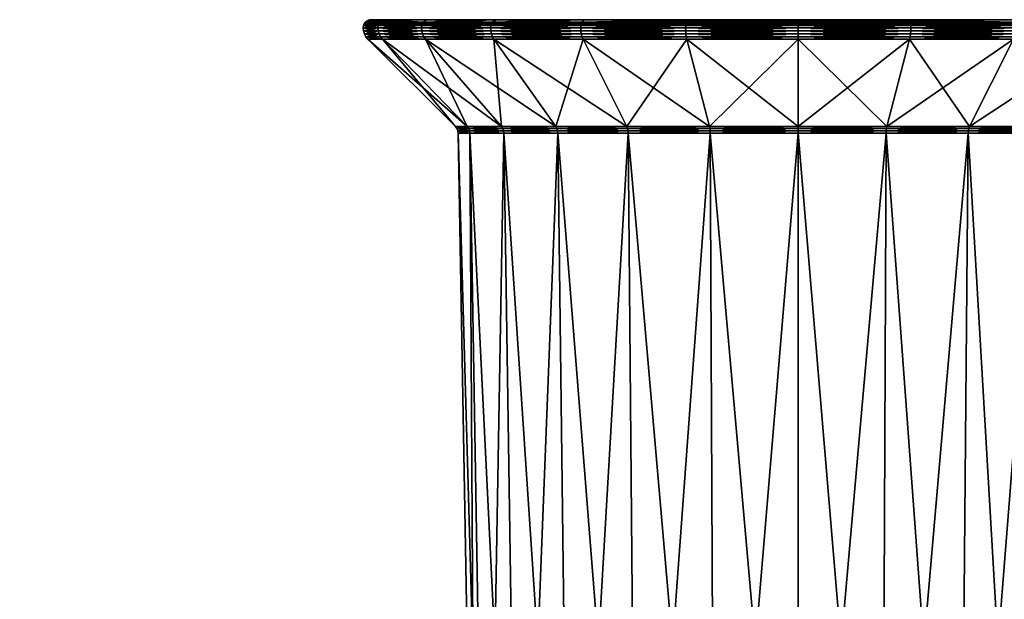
# Model space of a CAD drawing. Extents: x -0.371 to 0.222, y -0.116 to 0.
# Tile 43 of 256: x -0.243 to -0.182, y -0.036 to 0. Entities that reach past the tile are written whole.
import ezdxf

# ---------------------------------------------------------------- set-up
doc = ezdxf.new("R2010")
doc.units = 0
doc.layers.add('mesh', color=7, linetype='CONTINUOUS')

msp = doc.modelspace()

# ---------------------------------------------------------------- meshes
at = {"layer": 'mesh'}
mesh = msp.add_polyface(dxfattribs=at)
corners = [(-0.314135, -0.000472, -0.342638), (-0.314152, -0.000343, -0.342636), (-0.314631, -0.000472, -0.345959), (-0.314052, -0.000343, -0.339281), (-0.314035, -0.000472, -0.339281), (-0.31435, -0.000343, -0.335938), (-0.314333, -0.000472, -0.335936), (-0.315042, -0.000343, -0.332654), (-0.314201, -0.000222, -0.342632), (-0.314647, -0.000343, -0.345956), (-0.314102, -0.000222, -0.339283), (-0.3144, -0.000222, -0.335946), (-0.314281, -0.000119, -0.342625), (-0.314696, -0.000222, -0.345945), (-0.314182, -0.000119, -0.339285), (-0.314478, -0.000119, -0.335957), (-0.314285, -0.000039, -0.339288), (-0.314384, -0.000039, -0.342615), (-0.314581, -0.000039, -0.335973), (-0.314406, 0.000011, -0.339292), (-0.314504, 0.000011, -0.342605), (-0.3147, 0.000011, -0.335991), (-0.314535, 0.000028, -0.339296), (-0.314168, -0.00097, -0.339285), (-0.314267, -0.00097, -0.342626), (-0.314385, -0.001177, -0.34131), (-0.314569, -0.001177, -0.33656), (-0.314465, -0.00097, -0.335955), (-0.314326, -0.001177, -0.339289), (-0.314424, -0.001177, -0.342612), (-0.314915, -0.001177, -0.345899), (-0.314168, -0.00073, -0.342635), (-0.314761, -0.00097, -0.345932), (-0.314069, -0.00073, -0.339282), (-0.314367, -0.00073, -0.335941), (-0.314664, -0.00073, -0.345952), (-0.315025, -0.000472, -0.33265), (-0.222, -0.000388, -0.34006), (-0.221064, -0.000258, -0.347044), (-0.221983, -0.000258, -0.34006), (-0.221015, -0.000138, -0.347031), (-0.221933, -0.000138, -0.34006), (-0.220939, -0.000034, -0.34701), (-0.221854, -0.000034, -0.34006), (-0.221831, -0.000943, -0.34006), (-0.221006, -0.00077, -0.347028), (-0.221924, -0.00077, -0.34006), (-0.221061, -0.000583, -0.347043), (-0.221981, -0.000583, -0.34006), (-0.22108, -0.000388, -0.347048)]
mesh.append_faces([[corners[k] for k in face] for face in [(0, 1, 2, 2), (0, 3, 1, 1), (4, 3, 0, 0), (4, 5, 3, 3), (6, 5, 4, 4), (6, 7, 5, 5), (1, 8, 9, 9), (1, 10, 8, 8), (3, 10, 1, 1), (3, 11, 10, 10), (5, 11, 3, 3), (8, 12, 13, 13), (8, 14, 12, 12), (10, 14, 8, 8), (10, 15, 14, 14), (11, 15, 10, 10), (12, 16, 17, 17), (14, 16, 12, 12), (14, 18, 16, 16), (15, 18, 14, 14), (17, 19, 20, 20), (16, 19, 17, 17), (16, 21, 19, 19), (18, 21, 16, 16), (19, 22, 20, 20), (23, 24, 25, 25), (23, 26, 27, 27), (23, 28, 26, 26), (25, 28, 23, 23), (24, 29, 25, 25), (24, 30, 29, 29), (24, 31, 32, 32), (24, 33, 31, 31), (23, 33, 24, 24), (23, 34, 33, 33), (27, 34, 23, 23), (35, 0, 2, 2), (31, 0, 35, 35), (31, 4, 0, 0), (33, 4, 31, 31), (33, 6, 4, 4), (34, 6, 33, 33), (34, 36, 6, 6), (37, 38, 39, 39), (39, 40, 41, 41), (41, 42, 43, 43), (44, 45, 46, 46), (46, 47, 48, 48), (48, 49, 37, 37)]])
mesh = msp.add_polyface(dxfattribs=at)
corners = [(-0.22108, -0.000388, -0.347048), (-0.221064, -0.000258, -0.347044), (-0.222, -0.000388, -0.34006), (-0.218368, -0.000258, -0.353552), (-0.218383, -0.000388, -0.35356), (-0.22108, -0.000388, -0.333072), (-0.221064, -0.000258, -0.333076), (-0.218383, -0.000388, -0.32656), (-0.221983, -0.000258, -0.34006), (-0.221015, -0.000138, -0.347031), (-0.218325, -0.000138, -0.353527), (-0.221933, -0.000138, -0.34006), (-0.221015, -0.000138, -0.333089), (-0.220939, -0.000034, -0.34701), (-0.221854, -0.000034, -0.34006), (-0.220939, -0.000034, -0.33311), (-0.220839, 0.000045, -0.346983), (-0.22175, 0.000045, -0.34006), (-0.220839, 0.000045, -0.333137), (-0.220722, 0.000095, -0.346952), (-0.218062, 0.000095, -0.353375), (-0.221629, 0.000095, -0.34006), (-0.220722, 0.000095, -0.333168), (-0.220597, 0.000112, -0.346919), (-0.21795, 0.000112, -0.35331), (-0.2215, 0.000112, -0.34006), (-0.220597, 0.000112, -0.333201), (-0.220797, -0.001095, -0.346972), (-0.220917, -0.000943, -0.347005), (-0.221707, -0.001095, -0.34006), (-0.218237, -0.000943, -0.353476), (-0.220797, -0.001095, -0.333148), (-0.221831, -0.000943, -0.34006), (-0.220917, -0.000943, -0.333116), (-0.221006, -0.00077, -0.347028), (-0.218317, -0.00077, -0.353522), (-0.221924, -0.00077, -0.34006), (-0.221006, -0.00077, -0.333092), (-0.221061, -0.000583, -0.347043), (-0.218366, -0.000583, -0.35355), (-0.221981, -0.000583, -0.34006), (-0.221061, -0.000583, -0.333077), (-0.218366, -0.000583, -0.32657), (-0.216274, -0.006528, -0.34006), (-0.215549, -0.006528, -0.334554), (-0.218256, -0.000034, -0.353487)]
mesh.append_faces([[corners[k] for k in face] for face in [(0, 1, 2, 2), (0, 3, 1, 1), (4, 3, 0, 0), (5, 6, 7, 7), (5, 8, 6, 6), (2, 8, 5, 5), (1, 9, 8, 8), (1, 10, 9, 9), (6, 11, 12, 12), (8, 11, 6, 6), (9, 13, 11, 11), (12, 14, 15, 15), (11, 14, 12, 12), (13, 16, 14, 14), (15, 17, 18, 18), (14, 17, 15, 15), (14, 16, 17, 17), (16, 19, 17, 17), (16, 20, 19, 19), (18, 21, 22, 22), (17, 21, 18, 18), (17, 19, 21, 21), (19, 23, 21, 21), (19, 24, 23, 23), (22, 25, 26, 26), (21, 25, 22, 22), (21, 23, 25, 25), (27, 28, 29, 29), (27, 30, 28, 28), (31, 32, 33, 33), (29, 32, 31, 31), (29, 28, 32, 32), (28, 34, 32, 32), (28, 35, 34, 34), (33, 36, 37, 37), (32, 36, 33, 33), (34, 38, 36, 36), (34, 39, 38, 38), (37, 40, 41, 41), (36, 40, 37, 37), (38, 0, 40, 40), (38, 4, 0, 0), (41, 5, 42, 42), (41, 2, 5, 5), (40, 2, 41, 41), (29, 43, 27, 27), (31, 44, 29, 29), (9, 45, 13, 13), (13, 45, 16, 16)]])
mesh = msp.add_polyface(dxfattribs=at)
corners = [(-0.195, 0.000112, -0.34006), (-0.2215, 0.000112, -0.34006), (-0.220597, 0.000112, -0.346919), (-0.218383, -0.000388, -0.35356), (-0.21408, -0.000258, -0.35914), (-0.218368, -0.000258, -0.353552), (-0.214092, -0.000388, -0.359152), (-0.214092, -0.000388, -0.320968), (-0.218368, -0.000258, -0.326569), (-0.21408, -0.000258, -0.32098), (-0.218383, -0.000388, -0.32656), (-0.221064, -0.000258, -0.333076), (-0.218325, -0.000138, -0.353527), (-0.221064, -0.000258, -0.347044), (-0.214045, -0.000138, -0.359105), (-0.218325, -0.000138, -0.326594), (-0.214045, -0.000138, -0.321016), (-0.221015, -0.000138, -0.333089), (-0.220939, -0.000034, -0.33311), (-0.218062, 0.000095, -0.353375), (-0.21795, 0.000112, -0.35331), (-0.220722, 0.000095, -0.346952), (-0.218062, 0.000095, -0.326745), (-0.220597, 0.000112, -0.333201), (-0.21795, 0.000112, -0.32681), (-0.220722, 0.000095, -0.333168), (-0.218237, -0.000943, -0.353476), (-0.214038, -0.00077, -0.359098), (-0.218317, -0.00077, -0.353522), (-0.213973, -0.000943, -0.321087), (-0.218317, -0.00077, -0.326598), (-0.214038, -0.00077, -0.321022), (-0.218237, -0.000943, -0.326644), (-0.221006, -0.00077, -0.333092), (-0.220917, -0.000943, -0.333116), (-0.218366, -0.000583, -0.35355), (-0.221006, -0.00077, -0.347028), (-0.214078, -0.000583, -0.359138), (-0.218366, -0.000583, -0.32657), (-0.214078, -0.000583, -0.320982), (-0.221061, -0.000583, -0.333077), (-0.221061, -0.000583, -0.347043), (-0.22108, -0.000388, -0.333072), (-0.218256, -0.000034, -0.353487), (-0.221015, -0.000138, -0.347031), (-0.213988, -0.000034, -0.359048), (-0.218256, -0.000034, -0.326633), (-0.213988, -0.000034, -0.321072), (-0.220839, 0.000045, -0.333137), (-0.220839, 0.000045, -0.346983), (-0.213738, 0.000112, -0.358798), (-0.213738, 0.000112, -0.321322)]
mesh.append_faces([[corners[k] for k in face] for face in [(0, 1, 2, 2), (3, 4, 5, 5), (6, 4, 3, 3), (7, 8, 9, 9), (10, 8, 7, 7), (10, 11, 8, 8), (5, 12, 13, 13), (5, 14, 12, 12), (4, 14, 5, 5), (9, 15, 16, 16), (8, 15, 9, 9), (8, 17, 15, 15), (11, 17, 8, 8), (17, 18, 15, 15), (19, 20, 21, 21), (22, 23, 24, 24), (25, 23, 22, 22), (26, 27, 28, 28), (29, 30, 31, 31), (32, 33, 30, 30), (34, 33, 32, 32), (28, 35, 36, 36), (28, 37, 35, 35), (27, 37, 28, 28), (31, 38, 39, 39), (30, 38, 31, 31), (30, 40, 38, 38), (33, 40, 30, 30), (35, 3, 41, 41), (35, 6, 3, 3), (37, 6, 35, 35), (39, 10, 7, 7), (38, 10, 39, 39), (38, 42, 10, 10), (12, 43, 44, 44), (12, 45, 43, 43), (14, 45, 12, 12), (16, 46, 47, 47), (15, 46, 16, 16), (15, 18, 46, 46), (18, 48, 46, 46), (43, 19, 49, 49), (43, 50, 19, 19), (45, 50, 43, 43), (47, 22, 51, 51), (46, 22, 47, 47), (46, 25, 22, 22), (48, 25, 46, 46), (19, 50, 20, 20), (22, 24, 51, 51)]])
mesh = msp.add_polyface(dxfattribs=at)
corners = [(-0.195, 0.000112, -0.34006), (-0.220597, 0.000112, -0.346919), (-0.21795, 0.000112, -0.35331), (-0.220597, 0.000112, -0.333201), (-0.2215, 0.000112, -0.34006), (-0.21795, 0.000112, -0.32681), (-0.214092, -0.000388, -0.359152), (-0.208491, -0.000258, -0.363428), (-0.21408, -0.000258, -0.35914), (-0.2085, -0.000388, -0.363443), (-0.201984, -0.000258, -0.366124), (-0.201988, -0.000388, -0.36614), (-0.2085, -0.000388, -0.316677), (-0.208491, -0.000258, -0.316692), (-0.201988, -0.000388, -0.31398), (-0.21408, -0.000258, -0.32098), (-0.214092, -0.000388, -0.320968), (-0.208467, -0.000138, -0.363385), (-0.214045, -0.000138, -0.359105), (-0.201971, -0.000138, -0.366075), (-0.208467, -0.000138, -0.316735), (-0.201984, -0.000258, -0.313997), (-0.214045, -0.000138, -0.321016), (-0.20195, -0.000034, -0.365999), (-0.208315, 0.000095, -0.363122), (-0.201859, 0.000112, -0.365657), (-0.20825, 0.000112, -0.36301), (-0.208416, -0.000943, -0.316823), (-0.214038, -0.00077, -0.321022), (-0.208462, -0.00077, -0.316743), (-0.214038, -0.00077, -0.359098), (-0.20849, -0.000583, -0.363426), (-0.214078, -0.000583, -0.359138), (-0.208462, -0.00077, -0.363377), (-0.201983, -0.000583, -0.366122), (-0.201968, -0.00077, -0.366067), (-0.20849, -0.000583, -0.316694), (-0.201968, -0.00077, -0.314054), (-0.214078, -0.000583, -0.320982), (-0.201983, -0.000583, -0.313999), (-0.213738, 0.000112, -0.358798), (-0.213738, 0.000112, -0.321322), (-0.208427, -0.000034, -0.363316), (-0.213988, -0.000034, -0.359048), (-0.208427, -0.000034, -0.316804), (-0.201971, -0.000138, -0.314045), (-0.213988, -0.000034, -0.321072), (-0.201892, 0.000095, -0.365782), (-0.208315, 0.000095, -0.316998), (-0.20825, 0.000112, -0.31711)]
mesh.append_faces([[corners[k] for k in face] for face in [(0, 1, 2, 2), (3, 4, 0, 0), (0, 5, 3, 3), (6, 7, 8, 8), (9, 7, 6, 6), (9, 10, 7, 7), (11, 10, 9, 9), (12, 13, 14, 14), (12, 15, 13, 13), (16, 15, 12, 12), (8, 17, 18, 18), (7, 17, 8, 8), (7, 19, 17, 17), (10, 19, 7, 7), (13, 20, 21, 21), (13, 22, 20, 20), (15, 22, 13, 13), (19, 23, 17, 17), (24, 25, 26, 26), (27, 28, 29, 29), (30, 31, 32, 32), (33, 31, 30, 30), (33, 34, 31, 31), (35, 34, 33, 33), (29, 36, 37, 37), (29, 38, 36, 36), (28, 38, 29, 29), (32, 9, 6, 6), (31, 9, 32, 32), (31, 11, 9, 9), (34, 11, 31, 31), (36, 12, 39, 39), (36, 16, 12, 12), (38, 16, 36, 36), (0, 40, 26, 26), (2, 40, 0, 0), (0, 41, 5, 5), (18, 42, 43, 43), (17, 42, 18, 18), (17, 23, 42, 42), (20, 44, 45, 45), (20, 46, 44, 44), (22, 46, 20, 20), (43, 24, 40, 40), (42, 24, 43, 43), (42, 47, 24, 24), (44, 41, 48, 48), (46, 41, 44, 44), (24, 26, 40, 40), (48, 41, 49, 49)]])
mesh = msp.add_polyface(dxfattribs=at)
corners = [(-0.195, 0.000112, -0.34006), (-0.20825, 0.000112, -0.36301), (-0.201859, 0.000112, -0.365657), (-0.201859, 0.000112, -0.314463), (-0.20825, 0.000112, -0.31711), (-0.201988, -0.000388, -0.36614), (-0.195, -0.000258, -0.367043), (-0.201984, -0.000258, -0.366124), (-0.195, -0.000388, -0.36706), (-0.201988, -0.000388, -0.31398), (-0.201984, -0.000258, -0.313997), (-0.195, -0.000388, -0.31306), (-0.208491, -0.000258, -0.316692), (-0.195, -0.000138, -0.366993), (-0.201971, -0.000138, -0.366075), (-0.201971, -0.000138, -0.314045), (-0.195, -0.000258, -0.313077), (-0.208467, -0.000138, -0.316735), (-0.195, -0.000034, -0.366914), (-0.20195, -0.000034, -0.365999), (-0.195, 0.000045, -0.36681), (-0.201923, 0.000045, -0.365899), (-0.195, 0.000095, -0.366689), (-0.201892, 0.000095, -0.365782), (-0.201923, 0.000045, -0.314222), (-0.208315, 0.000095, -0.316998), (-0.201892, 0.000095, -0.314338), (-0.208315, 0.000095, -0.363122), (-0.195, 0.000112, -0.36656), (-0.201912, -0.001095, -0.365857), (-0.201945, -0.000943, -0.365977), (-0.208354, -0.001095, -0.363189), (-0.195, -0.000943, -0.366892), (-0.201912, -0.001095, -0.314263), (-0.208416, -0.000943, -0.316823), (-0.201945, -0.000943, -0.314143), (-0.208354, -0.001095, -0.316931), (-0.201968, -0.00077, -0.366067), (-0.208416, -0.000943, -0.363297), (-0.195, -0.00077, -0.366984), (-0.208462, -0.00077, -0.316743), (-0.201968, -0.00077, -0.314054), (-0.195, -0.000583, -0.367041), (-0.201983, -0.000583, -0.366122), (-0.20849, -0.000583, -0.316694), (-0.201983, -0.000583, -0.313999), (-0.195, -0.000583, -0.313079), (-0.2085, -0.000388, -0.316677), (-0.205637, -0.006528, -0.358484), (-0.200506, -0.006528, -0.360609), (-0.200506, -0.006528, -0.319511), (-0.205637, -0.006528, -0.321636), (-0.195, -0.006528, -0.318786), (-0.20556, -0.00679, -0.321769), (-0.20559, -0.006649, -0.321717), (-0.200482, -0.006649, -0.319601), (-0.200482, -0.006649, -0.360519), (-0.20559, -0.006649, -0.358403), (-0.195, -0.006649, -0.36124), (-0.213738, 0.000112, -0.321322), (-0.208427, -0.000034, -0.316804), (-0.20195, -0.000034, -0.314122), (-0.208427, -0.000034, -0.363316)]
mesh.append_faces([[corners[k] for k in face] for face in [(0, 1, 2, 2), (0, 3, 4, 4), (5, 6, 7, 7), (8, 6, 5, 5), (9, 10, 11, 11), (9, 12, 10, 10), (7, 13, 14, 14), (6, 13, 7, 7), (10, 15, 16, 16), (10, 17, 15, 15), (14, 18, 19, 19), (19, 20, 21, 21), (21, 22, 23, 23), (24, 25, 26, 26), (23, 2, 27, 27), (23, 28, 2, 2), (26, 4, 3, 3), (25, 4, 26, 26), (29, 30, 31, 31), (29, 32, 30, 30), (33, 34, 35, 35), (36, 34, 33, 33), (30, 37, 38, 38), (30, 39, 37, 37), (35, 40, 41, 41), (34, 40, 35, 35), (37, 42, 43, 43), (41, 44, 45, 45), (43, 8, 5, 5), (42, 8, 43, 43), (45, 9, 46, 46), (45, 47, 9, 9), (29, 48, 49, 49), (31, 48, 29, 29), (36, 50, 51, 51), (33, 50, 36, 36), (33, 52, 50, 50), (53, 54, 55, 55), (56, 48, 57, 57), (56, 49, 48, 48), (58, 49, 56, 56), (54, 50, 55, 55), (54, 51, 50, 50), (4, 59, 0, 0), (15, 60, 61, 61), (19, 21, 62, 62), (61, 60, 24, 24), (21, 23, 62, 62), (60, 25, 24, 24)]])
mesh = msp.add_polyface(dxfattribs=at)
corners = [(-0.201859, 0.000112, -0.365657), (-0.195, 0.000112, -0.36656), (-0.195, 0.000112, -0.34006), (-0.195, 0.000112, -0.31356), (-0.201859, 0.000112, -0.314463), (-0.188141, 0.000112, -0.314463), (-0.195, -0.000388, -0.36706), (-0.188016, -0.000258, -0.366124), (-0.195, -0.000258, -0.367043), (-0.195, -0.000388, -0.31306), (-0.201984, -0.000258, -0.313997), (-0.195, -0.000258, -0.313077), (-0.188029, -0.000138, -0.366075), (-0.195, -0.000138, -0.366993), (-0.201971, -0.000138, -0.314045), (-0.195, -0.000138, -0.313127), (-0.195, -0.000034, -0.366914), (-0.201971, -0.000138, -0.366075), (-0.18805, -0.000034, -0.365999), (-0.20195, -0.000034, -0.314122), (-0.195, -0.000034, -0.313207), (-0.195, 0.000045, -0.36681), (-0.20195, -0.000034, -0.365999), (-0.188077, 0.000045, -0.365899), (-0.201923, 0.000045, -0.314222), (-0.195, 0.000045, -0.31331), (-0.195, 0.000095, -0.366689), (-0.201923, 0.000045, -0.365899), (-0.188108, 0.000095, -0.365782), (-0.201892, 0.000095, -0.314338), (-0.195, 0.000095, -0.313431), (-0.201892, 0.000095, -0.365782), (-0.188141, 0.000112, -0.365657), (-0.195, -0.001095, -0.366767), (-0.195, -0.000943, -0.366892), (-0.201912, -0.001095, -0.365857), (-0.188056, -0.000943, -0.365977), (-0.195, -0.001095, -0.313353), (-0.201945, -0.000943, -0.314143), (-0.195, -0.000943, -0.313229), (-0.201912, -0.001095, -0.314263), (-0.195, -0.00077, -0.366984), (-0.201945, -0.000943, -0.365977), (-0.188032, -0.00077, -0.366067), (-0.201968, -0.00077, -0.314054), (-0.195, -0.00077, -0.313136), (-0.195, -0.000583, -0.367041), (-0.201968, -0.00077, -0.366067), (-0.188017, -0.000583, -0.366122), (-0.201983, -0.000583, -0.313999), (-0.195, -0.000583, -0.313079), (-0.188012, -0.000388, -0.36614), (-0.201988, -0.000388, -0.31398), (-0.200506, -0.006528, -0.360609), (-0.195, -0.006528, -0.361334), (-0.195, -0.006528, -0.318786), (-0.189494, -0.006528, -0.319511), (-0.195, -0.00679, -0.31894), (-0.195, -0.006649, -0.31888), (-0.189518, -0.006649, -0.319601), (-0.200466, -0.00679, -0.319659), (-0.200482, -0.006649, -0.319601), (-0.195, -0.006649, -0.36124), (-0.189518, -0.006649, -0.360519), (-0.189494, -0.006528, -0.360609), (-0.200506, -0.006528, -0.319511)]
mesh.append_faces([[corners[k] for k in face] for face in [(0, 1, 2, 2), (2, 3, 4, 4), (5, 3, 2, 2), (6, 7, 8, 8), (9, 10, 11, 11), (8, 12, 13, 13), (11, 14, 15, 15), (13, 16, 17, 17), (13, 18, 16, 16), (15, 19, 20, 20), (14, 19, 15, 15), (16, 21, 22, 22), (16, 23, 21, 21), (20, 24, 25, 25), (19, 24, 20, 20), (21, 26, 27, 27), (21, 28, 26, 26), (25, 29, 30, 30), (24, 29, 25, 25), (26, 1, 31, 31), (26, 32, 1, 1), (30, 4, 3, 3), (29, 4, 30, 30), (33, 34, 35, 35), (33, 36, 34, 34), (37, 38, 39, 39), (40, 38, 37, 37), (34, 41, 42, 42), (34, 43, 41, 41), (39, 44, 45, 45), (38, 44, 39, 39), (41, 46, 47, 47), (41, 48, 46, 46), (45, 49, 50, 50), (44, 49, 45, 45), (46, 51, 6, 6), (50, 52, 9, 9), (33, 53, 54, 54), (35, 53, 33, 33), (37, 55, 40, 40), (37, 56, 55, 55), (57, 58, 59, 59), (60, 61, 58, 58), (62, 54, 53, 53), (63, 54, 62, 62), (63, 64, 54, 54), (58, 55, 56, 56), (61, 55, 58, 58), (61, 65, 55, 55)]])
mesh = msp.add_polyface(dxfattribs=at)
corners = [(-0.195, 0.000112, -0.34006), (-0.188141, 0.000112, -0.365657), (-0.18175, 0.000112, -0.36301), (-0.195, 0.000112, -0.36656), (-0.18175, 0.000112, -0.31711), (-0.188141, 0.000112, -0.314463), (-0.188012, -0.000388, -0.36614), (-0.188016, -0.000258, -0.366124), (-0.195, -0.000388, -0.36706), (-0.188012, -0.000388, -0.31398), (-0.195, -0.000258, -0.313077), (-0.188016, -0.000258, -0.313997), (-0.195, -0.000388, -0.31306), (-0.188029, -0.000138, -0.366075), (-0.195, -0.000258, -0.367043), (-0.195, -0.000138, -0.313127), (-0.188029, -0.000138, -0.314045), (-0.18805, -0.000034, -0.365999), (-0.195, -0.000138, -0.366993), (-0.195, -0.000034, -0.313207), (-0.18805, -0.000034, -0.314122), (-0.188077, 0.000045, -0.365899), (-0.195, -0.000034, -0.366914), (-0.195, 0.000045, -0.31331), (-0.188077, 0.000045, -0.314222), (-0.188108, 0.000095, -0.365782), (-0.195, 0.000045, -0.36681), (-0.181685, 0.000095, -0.363122), (-0.195, 0.000095, -0.313431), (-0.188108, 0.000095, -0.314338), (-0.195, 0.000095, -0.366689), (-0.195, 0.000112, -0.31356), (-0.188088, -0.001095, -0.365857), (-0.188056, -0.000943, -0.365977), (-0.195, -0.001095, -0.366767), (-0.181584, -0.000943, -0.363297), (-0.188088, -0.001095, -0.314263), (-0.195, -0.000943, -0.313229), (-0.188056, -0.000943, -0.314143), (-0.195, -0.001095, -0.313353), (-0.188032, -0.00077, -0.366067), (-0.195, -0.000943, -0.366892), (-0.181538, -0.00077, -0.363377), (-0.195, -0.00077, -0.313136), (-0.188032, -0.00077, -0.314054), (-0.188017, -0.000583, -0.366122), (-0.195, -0.00077, -0.366984), (-0.195, -0.000583, -0.313079), (-0.188017, -0.000583, -0.313999), (-0.195, -0.000583, -0.367041), (-0.195, -0.006528, -0.361334), (-0.189494, -0.006528, -0.360609), (-0.189494, -0.006528, -0.319511), (-0.184363, -0.006528, -0.321636), (-0.189534, -0.00679, -0.319659), (-0.189518, -0.006649, -0.319601), (-0.18441, -0.006649, -0.321717), (-0.18441, -0.006649, -0.358403), (-0.189518, -0.006649, -0.360519), (-0.184363, -0.006528, -0.358484), (-0.195, -0.006649, -0.31888), (-0.176262, 0.000112, -0.358798), (-0.181573, -0.000034, -0.363316)]
mesh.append_faces([[corners[k] for k in face] for face in [(0, 1, 2, 2), (0, 3, 1, 1), (0, 4, 5, 5), (6, 7, 8, 8), (9, 10, 11, 11), (12, 10, 9, 9), (7, 13, 14, 14), (11, 15, 16, 16), (10, 15, 11, 11), (13, 17, 18, 18), (16, 19, 20, 20), (15, 19, 16, 16), (17, 21, 22, 22), (20, 23, 24, 24), (19, 23, 20, 20), (21, 25, 26, 26), (21, 27, 25, 25), (24, 28, 29, 29), (23, 28, 24, 24), (25, 1, 30, 30), (25, 2, 1, 1), (29, 31, 5, 5), (28, 31, 29, 29), (32, 33, 34, 34), (32, 35, 33, 33), (36, 37, 38, 38), (39, 37, 36, 36), (33, 40, 41, 41), (33, 42, 40, 40), (38, 43, 44, 44), (37, 43, 38, 38), (40, 45, 46, 46), (44, 47, 48, 48), (43, 47, 44, 44), (45, 6, 49, 49), (48, 12, 9, 9), (47, 12, 48, 48), (32, 50, 51, 51), (34, 50, 32, 32), (36, 52, 39, 39), (36, 53, 52, 52), (54, 55, 56, 56), (57, 51, 58, 58), (57, 59, 51, 51), (55, 52, 53, 53), (60, 52, 55, 55), (2, 61, 0, 0), (13, 62, 17, 17), (17, 62, 21, 21)]])
mesh = msp.add_polyface(dxfattribs=at)
corners = [(-0.169403, 0.000112, -0.346919), (-0.1685, 0.000112, -0.34006), (-0.195, 0.000112, -0.34006), (-0.188012, -0.000388, -0.36614), (-0.181509, -0.000258, -0.363428), (-0.188016, -0.000258, -0.366124), (-0.1815, -0.000388, -0.363443), (-0.1815, -0.000388, -0.316677), (-0.188016, -0.000258, -0.313997), (-0.181509, -0.000258, -0.316692), (-0.188012, -0.000388, -0.31398), (-0.181534, -0.000138, -0.363385), (-0.188029, -0.000138, -0.366075), (-0.188029, -0.000138, -0.314045), (-0.181534, -0.000138, -0.316735), (-0.18805, -0.000034, -0.314122), (-0.181685, 0.000095, -0.363122), (-0.18175, 0.000112, -0.36301), (-0.188108, 0.000095, -0.365782), (-0.181685, 0.000095, -0.316998), (-0.188141, 0.000112, -0.314463), (-0.18175, 0.000112, -0.31711), (-0.188108, 0.000095, -0.314338), (-0.181646, -0.001095, -0.363189), (-0.181584, -0.000943, -0.363297), (-0.188088, -0.001095, -0.365857), (-0.176027, -0.000943, -0.359033), (-0.181646, -0.001095, -0.316931), (-0.188056, -0.000943, -0.314143), (-0.181584, -0.000943, -0.316823), (-0.188088, -0.001095, -0.314263), (-0.181538, -0.00077, -0.363377), (-0.188056, -0.000943, -0.365977), (-0.188032, -0.00077, -0.314054), (-0.181538, -0.00077, -0.316743), (-0.188032, -0.00077, -0.366067), (-0.18151, -0.000583, -0.363426), (-0.188017, -0.000583, -0.366122), (-0.188017, -0.000583, -0.313999), (-0.18151, -0.000583, -0.316694), (-0.189494, -0.006528, -0.360609), (-0.184363, -0.006528, -0.358484), (-0.184363, -0.006528, -0.321636), (-0.179957, -0.006528, -0.325017), (-0.180065, -0.00679, -0.354995), (-0.180023, -0.006649, -0.355037), (-0.18441, -0.006649, -0.358403), (-0.18444, -0.00679, -0.321769), (-0.18441, -0.006649, -0.321717), (-0.180023, -0.006649, -0.325083), (-0.179957, -0.006528, -0.355103), (-0.189518, -0.006649, -0.319601), (-0.176262, 0.000112, -0.321322), (-0.17205, 0.000112, -0.32681), (-0.181573, -0.000034, -0.363316), (-0.176012, -0.000034, -0.359048), (-0.181573, -0.000034, -0.316804), (-0.188077, 0.000045, -0.314222), (-0.188077, 0.000045, -0.365899), (-0.176262, 0.000112, -0.358798)]
mesh.append_faces([[corners[k] for k in face] for face in [(0, 1, 2, 2), (3, 4, 5, 5), (6, 4, 3, 3), (7, 8, 9, 9), (10, 8, 7, 7), (5, 11, 12, 12), (4, 11, 5, 5), (9, 13, 14, 14), (8, 13, 9, 9), (13, 15, 14, 14), (16, 17, 18, 18), (19, 20, 21, 21), (22, 20, 19, 19), (23, 24, 25, 25), (23, 26, 24, 24), (27, 28, 29, 29), (30, 28, 27, 27), (24, 31, 32, 32), (29, 33, 34, 34), (28, 33, 29, 29), (35, 36, 37, 37), (31, 36, 35, 35), (34, 38, 39, 39), (33, 38, 34, 34), (37, 6, 3, 3), (36, 6, 37, 37), (39, 10, 7, 7), (38, 10, 39, 39), (23, 40, 41, 41), (25, 40, 23, 23), (27, 42, 30, 30), (27, 43, 42, 42), (44, 45, 46, 46), (47, 48, 49, 49), (45, 41, 46, 46), (45, 50, 41, 41), (48, 43, 49, 49), (48, 42, 43, 43), (51, 42, 48, 48), (2, 52, 21, 21), (53, 52, 2, 2), (11, 54, 12, 12), (11, 55, 54, 54), (14, 15, 56, 56), (15, 57, 56, 56), (54, 16, 58, 58), (54, 59, 16, 16), (56, 22, 19, 19), (57, 22, 56, 56), (16, 59, 17, 17)]])
mesh = msp.add_polyface(dxfattribs=at)
corners = [(-0.195, 0.000112, -0.34006), (-0.17205, 0.000112, -0.35331), (-0.169403, 0.000112, -0.346919), (-0.169403, 0.000112, -0.333201), (-0.17205, 0.000112, -0.32681), (-0.1685, 0.000112, -0.34006), (-0.1815, -0.000388, -0.363443), (-0.17592, -0.000258, -0.35914), (-0.181509, -0.000258, -0.363428), (-0.175908, -0.000388, -0.359152), (-0.175908, -0.000388, -0.320968), (-0.181509, -0.000258, -0.316692), (-0.17592, -0.000258, -0.32098), (-0.1815, -0.000388, -0.316677), (-0.175955, -0.000138, -0.359105), (-0.181534, -0.000138, -0.363385), (-0.181534, -0.000138, -0.316735), (-0.175955, -0.000138, -0.321016), (-0.176115, -0.001095, -0.358945), (-0.176027, -0.000943, -0.359033), (-0.181646, -0.001095, -0.363189), (-0.176115, -0.001095, -0.321175), (-0.181584, -0.000943, -0.316823), (-0.176027, -0.000943, -0.321087), (-0.181646, -0.001095, -0.316931), (-0.181584, -0.000943, -0.363297), (-0.175962, -0.00077, -0.359098), (-0.181538, -0.00077, -0.363377), (-0.181538, -0.00077, -0.316743), (-0.175962, -0.00077, -0.321022), (-0.175922, -0.000583, -0.359138), (-0.18151, -0.000583, -0.363426), (-0.18151, -0.000583, -0.316694), (-0.175922, -0.000583, -0.320982), (-0.171871, -0.001095, -0.353414), (-0.179957, -0.006528, -0.355103), (-0.176576, -0.006528, -0.350697), (-0.184363, -0.006528, -0.358484), (-0.179957, -0.006528, -0.325017), (-0.176576, -0.006528, -0.329423), (-0.176709, -0.00679, -0.35062), (-0.176657, -0.006649, -0.35065), (-0.180023, -0.006649, -0.355037), (-0.174599, -0.00679, -0.345526), (-0.174541, -0.006649, -0.345542), (-0.176709, -0.00679, -0.3295), (-0.176657, -0.006649, -0.32947), (-0.174541, -0.006649, -0.334578), (-0.180065, -0.00679, -0.325126), (-0.180023, -0.006649, -0.325083), (-0.174451, -0.006528, -0.345566), (-0.176262, 0.000112, -0.358798), (-0.176012, -0.000034, -0.359048), (-0.181573, -0.000034, -0.316804), (-0.176012, -0.000034, -0.321072), (-0.181573, -0.000034, -0.363316), (-0.181685, 0.000095, -0.316998), (-0.176262, 0.000112, -0.321322), (-0.18175, 0.000112, -0.31711)]
mesh.append_faces([[corners[k] for k in face] for face in [(0, 1, 2, 2), (0, 3, 4, 4), (0, 5, 3, 3), (6, 7, 8, 8), (9, 7, 6, 6), (10, 11, 12, 12), (13, 11, 10, 10), (8, 14, 15, 15), (7, 14, 8, 8), (12, 16, 17, 17), (11, 16, 12, 12), (18, 19, 20, 20), (21, 22, 23, 23), (24, 22, 21, 21), (25, 26, 27, 27), (19, 26, 25, 25), (23, 28, 29, 29), (22, 28, 23, 23), (27, 30, 31, 31), (26, 30, 27, 27), (29, 32, 33, 33), (28, 32, 29, 29), (31, 9, 6, 6), (30, 9, 31, 31), (33, 13, 10, 10), (32, 13, 33, 33), (34, 35, 36, 36), (18, 37, 35, 35), (20, 37, 18, 18), (21, 38, 24, 24), (21, 39, 38, 38), (40, 41, 42, 42), (43, 44, 41, 41), (45, 46, 47, 47), (48, 49, 46, 46), (41, 35, 42, 42), (41, 36, 35, 35), (44, 36, 41, 41), (44, 50, 36, 36), (49, 39, 46, 46), (49, 38, 39, 39), (0, 51, 1, 1), (14, 52, 15, 15), (17, 53, 54, 54), (16, 53, 17, 17), (52, 51, 55, 55), (54, 56, 57, 57), (53, 56, 54, 54), (56, 58, 57, 57)]])
mesh = msp.add_polyface(dxfattribs=at)
corners = [(-0.218129, -0.001095, -0.353414), (-0.218237, -0.000943, -0.353476), (-0.220797, -0.001095, -0.346972), (-0.213973, -0.000943, -0.359033), (-0.213885, -0.001095, -0.358945), (-0.213885, -0.001095, -0.321175), (-0.218237, -0.000943, -0.326644), (-0.213973, -0.000943, -0.321087), (-0.218129, -0.001095, -0.326706), (-0.220917, -0.000943, -0.333116), (-0.220797, -0.001095, -0.333148), (-0.218317, -0.00077, -0.353522), (-0.220917, -0.000943, -0.347005), (-0.214038, -0.00077, -0.359098), (-0.218317, -0.00077, -0.326598), (-0.213424, -0.006528, -0.350697), (-0.215549, -0.006528, -0.345566), (-0.216274, -0.006528, -0.34006), (-0.221707, -0.001095, -0.34006), (-0.215549, -0.006528, -0.334554), (-0.213424, -0.006528, -0.329423), (-0.210043, -0.006528, -0.325017), (-0.213272, -0.006942, -0.350609), (-0.215401, -0.00679, -0.345526), (-0.215379, -0.006942, -0.345521), (-0.216098, -0.006942, -0.34006), (-0.215401, -0.00679, -0.334594), (-0.215379, -0.006942, -0.334599), (-0.216121, -0.00679, -0.34006), (-0.213291, -0.00679, -0.35062), (-0.215459, -0.006649, -0.345542), (-0.215459, -0.006649, -0.334578), (-0.21618, -0.006649, -0.34006), (-0.213343, -0.006649, -0.35065), (-0.214335, -0.0689, -0.345241), (-0.214981, -0.069169, -0.34006), (-0.214301, -0.069169, -0.345232), (-0.215017, -0.0689, -0.34006), (-0.214301, -0.069169, -0.334888), (-0.214335, -0.0689, -0.334879), (-0.214886, -0.069424, -0.34006), (-0.214209, -0.069424, -0.334913), (-0.214736, -0.069651, -0.34006), (-0.214209, -0.069424, -0.345207), (-0.214064, -0.069651, -0.334952)]
mesh.append_faces([[corners[k] for k in face] for face in [(0, 1, 2, 2), (0, 3, 1, 1), (4, 3, 0, 0), (5, 6, 7, 7), (8, 6, 5, 5), (8, 9, 6, 6), (10, 9, 8, 8), (1, 11, 12, 12), (3, 13, 1, 1), (6, 14, 7, 7), (0, 15, 4, 4), (0, 16, 15, 15), (2, 16, 0, 0), (2, 17, 16, 16), (18, 19, 17, 17), (10, 20, 19, 19), (8, 20, 10, 10), (5, 21, 8, 8), (22, 23, 24, 24), (25, 26, 27, 27), (25, 28, 26, 26), (24, 28, 25, 25), (24, 23, 28, 28), (29, 30, 23, 23), (28, 31, 26, 26), (28, 32, 31, 31), (23, 32, 28, 28), (23, 30, 32, 32), (33, 16, 30, 30), (33, 15, 16, 16), (31, 19, 20, 20), (32, 19, 31, 31), (32, 17, 19, 19), (30, 17, 32, 32), (30, 16, 17, 17), (34, 35, 36, 36), (37, 35, 34, 34), (37, 38, 35, 35), (39, 38, 37, 37), (35, 40, 36, 36), (35, 41, 40, 40), (38, 41, 35, 35), (40, 42, 43, 43), (40, 44, 42, 42), (41, 44, 40, 40), (24, 37, 34, 34), (25, 37, 24, 24), (25, 39, 37, 37), (27, 39, 25, 25)]])
mesh = msp.add_polyface(dxfattribs=at)
corners = [(-0.213885, -0.001095, -0.358945), (-0.208416, -0.000943, -0.363297), (-0.213973, -0.000943, -0.359033), (-0.208354, -0.001095, -0.363189), (-0.201945, -0.000943, -0.365977), (-0.208354, -0.001095, -0.316931), (-0.213973, -0.000943, -0.321087), (-0.208416, -0.000943, -0.316823), (-0.213885, -0.001095, -0.321175), (-0.208462, -0.00077, -0.363377), (-0.214038, -0.00077, -0.359098), (-0.201968, -0.00077, -0.366067), (-0.214038, -0.00077, -0.321022), (-0.210043, -0.006528, -0.355103), (-0.205637, -0.006528, -0.358484), (-0.213424, -0.006528, -0.350697), (-0.218129, -0.001095, -0.326706), (-0.210043, -0.006528, -0.325017), (-0.213424, -0.006528, -0.329423), (-0.205637, -0.006528, -0.321636), (-0.213272, -0.006942, -0.350609), (-0.213291, -0.00679, -0.35062), (-0.215401, -0.00679, -0.345526), (-0.209919, -0.006942, -0.354979), (-0.209935, -0.00679, -0.354995), (-0.205549, -0.006942, -0.358332), (-0.20556, -0.00679, -0.358351), (-0.209919, -0.006942, -0.325141), (-0.20556, -0.00679, -0.321769), (-0.205549, -0.006942, -0.321788), (-0.209935, -0.00679, -0.325126), (-0.213272, -0.006942, -0.329511), (-0.213291, -0.00679, -0.3295), (-0.215379, -0.006942, -0.334599), (-0.215401, -0.00679, -0.334594), (-0.213343, -0.006649, -0.35065), (-0.215459, -0.006649, -0.345542), (-0.209977, -0.006649, -0.355037), (-0.20559, -0.006649, -0.358403), (-0.20559, -0.006649, -0.321717), (-0.209977, -0.006649, -0.325083), (-0.213343, -0.006649, -0.32947), (-0.215459, -0.006649, -0.334578), (-0.212335, -0.0689, -0.330052), (-0.209154, -0.0689, -0.325906), (-0.205008, -0.0689, -0.322725)]
mesh.append_faces([[corners[k] for k in face] for face in [(0, 1, 2, 2), (3, 1, 0, 0), (3, 4, 1, 1), (5, 6, 7, 7), (8, 6, 5, 5), (2, 9, 10, 10), (1, 9, 2, 2), (1, 11, 9, 9), (6, 12, 7, 7), (3, 13, 14, 14), (0, 13, 3, 3), (0, 15, 13, 13), (16, 17, 18, 18), (8, 19, 17, 17), (5, 19, 8, 8), (20, 21, 22, 22), (23, 21, 20, 20), (23, 24, 21, 21), (25, 24, 23, 23), (25, 26, 24, 24), (27, 28, 29, 29), (27, 30, 28, 28), (31, 30, 27, 27), (31, 32, 30, 30), (33, 32, 31, 31), (33, 34, 32, 32), (21, 35, 36, 36), (24, 35, 21, 21), (24, 37, 35, 35), (26, 37, 24, 24), (26, 38, 37, 37), (30, 39, 28, 28), (30, 40, 39, 39), (32, 40, 30, 30), (32, 41, 40, 40), (34, 41, 32, 32), (34, 42, 41, 41), (37, 15, 35, 35), (37, 13, 15, 15), (38, 13, 37, 37), (38, 14, 13, 13), (40, 19, 39, 39), (40, 17, 19, 19), (41, 17, 40, 40), (41, 18, 17, 17), (42, 18, 41, 41), (31, 43, 33, 33), (27, 44, 31, 31), (29, 45, 27, 27)]])
mesh = msp.add_polyface(dxfattribs=at)
corners = [(-0.200461, -0.006942, -0.36044), (-0.20556, -0.00679, -0.358351), (-0.205549, -0.006942, -0.358332), (-0.200466, -0.00679, -0.360461), (-0.195, -0.006942, -0.361158), (-0.195, -0.00679, -0.361181), (-0.189539, -0.006942, -0.36044), (-0.189534, -0.00679, -0.360461), (-0.184451, -0.006942, -0.358332), (-0.18444, -0.00679, -0.358351), (-0.180081, -0.006942, -0.354979), (-0.180065, -0.00679, -0.354995), (-0.184451, -0.006942, -0.321788), (-0.180065, -0.00679, -0.325126), (-0.180081, -0.006942, -0.325141), (-0.18444, -0.00679, -0.321769), (-0.189539, -0.006942, -0.319681), (-0.189534, -0.00679, -0.319659), (-0.195, -0.006942, -0.318962), (-0.195, -0.00679, -0.31894), (-0.200461, -0.006942, -0.319681), (-0.200466, -0.00679, -0.319659), (-0.205549, -0.006942, -0.321788), (-0.20556, -0.00679, -0.321769), (-0.20559, -0.006649, -0.358403), (-0.200482, -0.006649, -0.360519), (-0.195, -0.006649, -0.36124), (-0.189518, -0.006649, -0.360519), (-0.18441, -0.006649, -0.358403), (-0.180023, -0.006649, -0.325083), (-0.18441, -0.006649, -0.321717), (-0.189518, -0.006649, -0.319601), (-0.195, -0.006649, -0.31888), (-0.200482, -0.006649, -0.319601), (-0.179794, -0.049877, -0.326537), (-0.180161, -0.051664, -0.326181), (-0.180161, -0.051662, -0.353939), (-0.179794, -0.049877, -0.353583), (-0.18032, -0.0535, -0.35406), (-0.180846, -0.0689, -0.354214), (-0.184992, -0.0689, -0.357395), (-0.189819, -0.0689, -0.359395), (-0.195, -0.0689, -0.360077), (-0.200181, -0.0689, -0.359395), (-0.205008, -0.0689, -0.357395), (-0.200181, -0.0689, -0.320725), (-0.195, -0.0689, -0.320043), (-0.189819, -0.0689, -0.320725), (-0.184992, -0.0689, -0.322725), (-0.180846, -0.0689, -0.325906), (-0.18032, -0.0535, -0.32606)]
mesh.append_faces([[corners[k] for k in face] for face in [(0, 1, 2, 2), (0, 3, 1, 1), (4, 3, 0, 0), (4, 5, 3, 3), (6, 5, 4, 4), (6, 7, 5, 5), (8, 7, 6, 6), (8, 9, 7, 7), (10, 9, 8, 8), (10, 11, 9, 9), (12, 13, 14, 14), (12, 15, 13, 13), (16, 15, 12, 12), (16, 17, 15, 15), (18, 17, 16, 16), (18, 19, 17, 17), (20, 19, 18, 18), (20, 21, 19, 19), (22, 21, 20, 20), (22, 23, 21, 21), (3, 24, 1, 1), (3, 25, 24, 24), (5, 25, 3, 3), (5, 26, 25, 25), (7, 26, 5, 5), (7, 27, 26, 26), (9, 27, 7, 7), (9, 28, 27, 27), (11, 28, 9, 9), (15, 29, 13, 13), (17, 30, 15, 15), (19, 31, 17, 17), (21, 32, 19, 19), (23, 33, 21, 21), (14, 34, 35, 35), (10, 36, 37, 37), (38, 36, 10, 10), (10, 39, 38, 38), (8, 40, 10, 10), (6, 41, 8, 8), (4, 42, 6, 6), (0, 43, 4, 4), (2, 44, 0, 0), (20, 45, 22, 22), (18, 46, 20, 20), (16, 47, 18, 18), (12, 48, 16, 16), (14, 49, 12, 12), (35, 50, 14, 14)]])
mesh = msp.add_polyface(dxfattribs=at)
corners = [(-0.205008, -0.0689, -0.357395), (-0.209129, -0.069169, -0.354189), (-0.204991, -0.069169, -0.357364), (-0.209154, -0.0689, -0.354214), (-0.212304, -0.069169, -0.350051), (-0.212335, -0.0689, -0.350069), (-0.214301, -0.069169, -0.345232), (-0.214335, -0.0689, -0.345241), (-0.214335, -0.0689, -0.334879), (-0.212304, -0.069169, -0.330069), (-0.214301, -0.069169, -0.334888), (-0.212335, -0.0689, -0.330052), (-0.209129, -0.069169, -0.325931), (-0.209154, -0.0689, -0.325906), (-0.204991, -0.069169, -0.322756), (-0.205008, -0.0689, -0.322725), (-0.209062, -0.069424, -0.354122), (-0.204943, -0.069424, -0.357282), (-0.212222, -0.069424, -0.350003), (-0.214209, -0.069424, -0.345207), (-0.214886, -0.069424, -0.34006), (-0.212222, -0.069424, -0.330117), (-0.214209, -0.069424, -0.334913), (-0.209062, -0.069424, -0.325998), (-0.204943, -0.069424, -0.322838), (-0.208956, -0.069651, -0.354016), (-0.204868, -0.069651, -0.357152), (-0.212092, -0.069651, -0.349928), (-0.214064, -0.069651, -0.345168), (-0.214736, -0.069651, -0.34006), (-0.212092, -0.069651, -0.330192), (-0.214064, -0.069651, -0.334952), (-0.208956, -0.069651, -0.326104), (-0.204868, -0.069651, -0.322968), (-0.211921, -0.069838, -0.330291), (-0.208816, -0.069838, -0.326244), (-0.20477, -0.069838, -0.323139), (-0.205549, -0.006942, -0.358332), (-0.209919, -0.006942, -0.354979), (-0.213272, -0.006942, -0.350609), (-0.215379, -0.006942, -0.345521), (-0.215379, -0.006942, -0.334599), (-0.213272, -0.006942, -0.329511), (-0.209919, -0.006942, -0.325141)]
mesh.append_faces([[corners[k] for k in face] for face in [(0, 1, 2, 2), (3, 1, 0, 0), (3, 4, 1, 1), (5, 4, 3, 3), (5, 6, 4, 4), (7, 6, 5, 5), (8, 9, 10, 10), (11, 9, 8, 8), (11, 12, 9, 9), (13, 12, 11, 11), (13, 14, 12, 12), (15, 14, 13, 13), (2, 16, 17, 17), (1, 16, 2, 2), (1, 18, 16, 16), (4, 18, 1, 1), (4, 19, 18, 18), (6, 19, 4, 4), (6, 20, 19, 19), (10, 21, 22, 22), (9, 21, 10, 10), (9, 23, 21, 21), (12, 23, 9, 9), (12, 24, 23, 23), (14, 24, 12, 12), (17, 25, 26, 26), (16, 25, 17, 17), (16, 27, 25, 25), (18, 27, 16, 16), (18, 28, 27, 27), (19, 28, 18, 18), (19, 29, 28, 28), (22, 30, 31, 31), (21, 30, 22, 22), (21, 32, 30, 30), (23, 32, 21, 21), (23, 33, 32, 32), (24, 33, 23, 23), (30, 34, 31, 31), (32, 35, 30, 30), (33, 36, 32, 32), (37, 3, 0, 0), (38, 3, 37, 37), (38, 5, 3, 3), (39, 5, 38, 38), (39, 7, 5, 5), (40, 7, 39, 39), (41, 11, 8, 8), (42, 13, 11, 11), (43, 15, 13, 13)]])
mesh = msp.add_polyface(dxfattribs=at)
corners = [(-0.180846, -0.0689, -0.354214), (-0.185009, -0.069169, -0.357364), (-0.180871, -0.069169, -0.354189), (-0.184992, -0.0689, -0.357395), (-0.189828, -0.069169, -0.359361), (-0.189819, -0.0689, -0.359395), (-0.195, -0.069169, -0.360041), (-0.195, -0.0689, -0.360077), (-0.200172, -0.069169, -0.359361), (-0.200181, -0.0689, -0.359395), (-0.204991, -0.069169, -0.357364), (-0.205008, -0.0689, -0.357395), (-0.205008, -0.0689, -0.322725), (-0.200172, -0.069169, -0.32076), (-0.204991, -0.069169, -0.322756), (-0.200181, -0.0689, -0.320725), (-0.195, -0.069169, -0.320079), (-0.195, -0.0689, -0.320043), (-0.189828, -0.069169, -0.32076), (-0.189819, -0.0689, -0.320725), (-0.185009, -0.069169, -0.322756), (-0.184992, -0.0689, -0.322725), (-0.180871, -0.069169, -0.325931), (-0.180846, -0.0689, -0.325906), (-0.177696, -0.069169, -0.330069), (-0.185057, -0.069424, -0.357282), (-0.189853, -0.069424, -0.359269), (-0.195, -0.069424, -0.359946), (-0.200147, -0.069424, -0.359269), (-0.204943, -0.069424, -0.357282), (-0.200147, -0.069424, -0.320851), (-0.195, -0.069424, -0.320174), (-0.189853, -0.069424, -0.320851), (-0.185057, -0.069424, -0.322838), (-0.180938, -0.069424, -0.325998), (-0.179486, -0.058883, -0.327137), (-0.178889, -0.0605, -0.327936), (-0.179964, -0.057123, -0.326537), (-0.180249, -0.055343, -0.326182), (-0.18032, -0.0535, -0.32606), (-0.180249, -0.055342, -0.353938), (-0.18032, -0.0535, -0.35406), (-0.179964, -0.057123, -0.353583), (-0.179487, -0.058881, -0.352985), (-0.180081, -0.006942, -0.354979), (-0.184451, -0.006942, -0.358332), (-0.189539, -0.006942, -0.36044), (-0.195, -0.006942, -0.361158), (-0.200461, -0.006942, -0.36044), (-0.205549, -0.006942, -0.321788), (-0.200461, -0.006942, -0.319681), (-0.195, -0.006942, -0.318962), (-0.189539, -0.006942, -0.319681), (-0.184451, -0.006942, -0.321788), (-0.180081, -0.006942, -0.325141)]
mesh.append_faces([[corners[k] for k in face] for face in [(0, 1, 2, 2), (3, 1, 0, 0), (3, 4, 1, 1), (5, 4, 3, 3), (5, 6, 4, 4), (7, 6, 5, 5), (7, 8, 6, 6), (9, 8, 7, 7), (9, 10, 8, 8), (11, 10, 9, 9), (12, 13, 14, 14), (15, 13, 12, 12), (15, 16, 13, 13), (17, 16, 15, 15), (17, 18, 16, 16), (19, 18, 17, 17), (19, 20, 18, 18), (21, 20, 19, 19), (21, 22, 20, 20), (23, 22, 21, 21), (23, 24, 22, 22), (1, 25, 2, 2), (4, 26, 1, 1), (6, 27, 4, 4), (8, 28, 6, 6), (10, 29, 8, 8), (13, 30, 14, 14), (16, 31, 13, 13), (18, 32, 16, 16), (20, 33, 18, 18), (22, 34, 20, 20), (35, 36, 23, 23), (23, 37, 35, 35), (23, 38, 37, 37), (39, 38, 23, 23), (0, 40, 41, 41), (0, 42, 40, 40), (0, 43, 42, 42), (44, 3, 0, 0), (45, 5, 3, 3), (46, 7, 5, 5), (47, 9, 7, 7), (48, 11, 9, 9), (49, 15, 12, 12), (50, 17, 15, 15), (51, 19, 17, 17), (52, 21, 19, 19), (53, 23, 21, 21), (54, 39, 23, 23)]])

doc.saveas('drawing.dxf')
